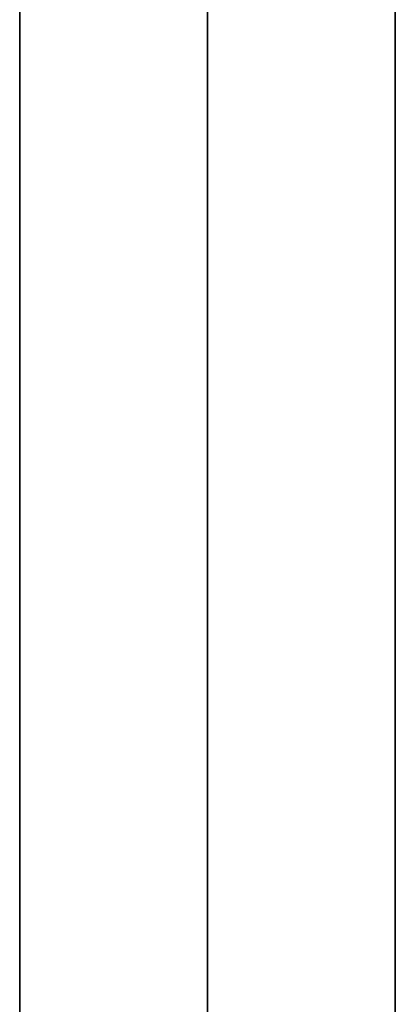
# Model space of a CAD drawing. Header units: millimetres. Extents: x -250 to 340, y -513 to 133.
# Tile 4 of 256: x -240 to -225, y -48 to -8. Entities that reach past the tile are written whole.
import ezdxf

# ---------------------------------------------------------------- set-up
doc = ezdxf.new("R2010")
doc.units = ezdxf.units.MM
doc.header["$MEASUREMENT"] = 0
doc.layers.add('Predefinito', color=7, linetype='Continuous', true_color=0x000000)

# ---------------------------------------------------------------- blocks, each defined once
blk = doc.blocks.new('STRUCTURE A')
at = {"layer": 'Predefinito'}
for p, q in [((7.5, -260, 222.5), (7.5, 260, 222.5)), ((7.5, 260, -222.5), (7.5, -260, -222.5)), ((7.5, -245, 207.5), (7.5, 245, 207.5)), ((7.5, 245, -207.5), (7.5, -245, -207.5))]:
    blk.add_line(p, q, dxfattribs=at)
for points in [[(0, 260, 222.5), (0, 0, 222.5), (0, -260, 222.5)], [(0, -260, -222.5), (0, 0, -222.5), (0, 260, -222.5)], [(15, 260, 222.5), (15, 0, 222.5), (15, -260, 222.5)], [(15, -260, -222.5), (15, 0, -222.5), (15, 260, -222.5)], [(0, -245, 207.5), (0, 0, 207.5), (0, 245, 207.5)], [(0, 245, -207.5), (0, 0, -207.5), (0, -245, -207.5)], [(15, -245, 207.5), (15, 0, 207.5), (15, 245, 207.5)], [(15, 245, -207.5), (15, 0, -207.5), (15, -245, -207.5)]]:
    blk.add_open_spline(points, degree=2, dxfattribs=at)
blk = doc.blocks.new('AssiemeSTRUCTURE LATERALE1')
at = {"layer": 'Predefinito'}
blk.add_blockref('STRUCTURE A', (0, 0), dxfattribs=at)
blk = doc.blocks.new('AssiemeSTRUCTURE50')
at = {"layer": 'Predefinito', "extrusion": (2.77556e-17, 1.41786e-16, -1)}
blk.add_blockref('AssiemeSTRUCTURE LATERALE1', (225, -252.5, -222.5), dxfattribs=at)
blk = doc.blocks.new('MSQ 50')
at = {"layer": 'Predefinito'}
blk.add_blockref('AssiemeSTRUCTURE50', (0, 0), dxfattribs=at)

msp = doc.modelspace()

# ---------------------------------------------------------------- block references
at = {"layer": 'Predefinito'}
msp.add_blockref('MSQ 50', (0, 0), dxfattribs=at)

doc.saveas('drawing.dxf')
